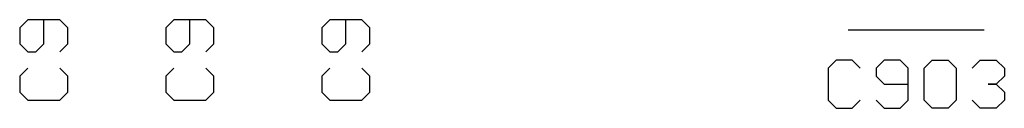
# Model space of a CAD drawing. Header units: inches. Extents: x 0 to 420, y -297 to 0.
# Tile 30 of 41: x 249.6 to 261.9, y -138.32 to -137.22. Entities that reach past the tile are written whole.
import ezdxf

# ---------------------------------------------------------------- set-up
doc = ezdxf.new("R2010")
doc.units = ezdxf.units.IN
doc.header["$MEASUREMENT"] = 0

msp = doc.modelspace()

# ---------------------------------------------------------------- linework, layer by layer
at = {"color": 18, "true_color": 0x000000}
for p, q in [((249.7, -137.225), (249.6, -137.325)), ((250.1, -137.225), (249.7, -137.225)), ((249.9, -137.525), (249.9, -137.225)), ((250.2, -137.325), (250.1, -137.225)), ((251.525, -137.225), (251.425, -137.325)), ((251.925, -137.225), (251.525, -137.225)), ((251.725, -137.525), (251.725, -137.225)), ((252.025, -137.325), (251.925, -137.225)), ((253.475, -137.225), (253.375, -137.325)), ((253.875, -137.225), (253.475, -137.225)), ((253.675, -137.525), (253.675, -137.225)), ((253.975, -137.325), (253.875, -137.225)), ((249.6, -137.325), (249.6, -137.525)), ((250.2, -137.525), (250.2, -137.325)), ((251.425, -137.325), (251.425, -137.525)), ((252.025, -137.525), (252.025, -137.325)), ((253.375, -137.325), (253.375, -137.525)), ((253.975, -137.525), (253.975, -137.325)), ((259.95, -137.35), (261.65, -137.35)), ((249.6, -137.525), (249.7, -137.625)), ((249.7, -137.625), (249.8, -137.625)), ((249.8, -137.625), (249.9, -137.525)), ((250.1, -137.625), (250.2, -137.525)), ((251.425, -137.525), (251.525, -137.625)), ((251.525, -137.625), (251.625, -137.625)), ((251.625, -137.625), (251.725, -137.525)), ((251.925, -137.625), (252.025, -137.525)), ((253.375, -137.525), (253.475, -137.625)), ((253.475, -137.625), (253.575, -137.625)), ((253.575, -137.625), (253.675, -137.525)), ((253.875, -137.625), (253.975, -137.525)), ((259.8, -137.725), (259.7, -137.825)), ((260, -137.725), (259.8, -137.725)), ((260.1, -137.825), (260, -137.725)), ((260.4, -137.725), (260.3, -137.825)), ((260.6, -137.725), (260.4, -137.725)), ((260.7, -137.825), (260.6, -137.725)), ((260.9, -137.825), (261, -137.725)), ((261, -137.725), (261.2, -137.725)), ((261.2, -137.725), (261.3, -137.825)), ((261.5, -137.825), (261.6, -137.725)), ((261.6, -137.725), (261.8, -137.725)), ((261.8, -137.725), (261.9, -137.825)), ((249.7, -137.825), (249.6, -137.925)), ((250.2, -137.925), (250.1, -137.825)), ((251.525, -137.825), (251.425, -137.925)), ((252.025, -137.925), (251.925, -137.825)), ((253.475, -137.825), (253.375, -137.925)), ((253.975, -137.925), (253.875, -137.825)), ((259.7, -137.825), (259.7, -138.225)), ((260.3, -137.825), (260.3, -137.925)), ((260.7, -138.225), (260.7, -137.825)), ((260.9, -138.225), (260.9, -137.825)), ((261.3, -137.825), (261.3, -138.225)), ((261.9, -137.825), (261.9, -137.925)), ((249.6, -137.925), (249.6, -138.125)), ((250.2, -138.125), (250.2, -137.925)), ((251.425, -137.925), (251.425, -138.125)), ((252.025, -138.125), (252.025, -137.925)), ((253.375, -137.925), (253.375, -138.125)), ((253.975, -138.125), (253.975, -137.925)), ((260.3, -137.925), (260.4, -138.025)), ((261.9, -137.925), (261.8, -138.025)), ((261.9, -137.925), (261.9, -137.925)), ((261.9, -137.925), (261.9, -137.925)), ((261.9, -137.925), (261.9, -137.925)), ((260.4, -138.025), (260.7, -138.025)), ((261.8, -138.025), (261.7, -138.025)), ((261.7, -138.025), (261.8, -138.025)), ((261.8, -138.025), (261.9, -138.125)), ((249.6, -138.125), (249.7, -138.225)), ((249.7, -138.225), (250.1, -138.225)), ((250.1, -138.225), (250.2, -138.125)), ((251.425, -138.125), (251.525, -138.225)), ((251.525, -138.225), (251.925, -138.225)), ((251.925, -138.225), (252.025, -138.125)), ((253.375, -138.125), (253.475, -138.225)), ((253.475, -138.225), (253.875, -138.225)), ((253.875, -138.225), (253.975, -138.125)), ((259.7, -138.225), (259.8, -138.325)), ((260, -138.325), (260.1, -138.225)), ((260.3, -138.225), (260.4, -138.325)), ((260.6, -138.325), (260.7, -138.225)), ((261, -138.325), (260.9, -138.225)), ((261.3, -138.225), (261.2, -138.325)), ((261.6, -138.325), (261.5, -138.225)), ((261.9, -138.225), (261.8, -138.325)), ((261.9, -138.125), (261.9, -138.225)), ((259.8, -138.325), (260, -138.325)), ((260.4, -138.325), (260.6, -138.325)), ((261.2, -138.325), (261, -138.325)), ((261.8, -138.325), (261.6, -138.325))]:
    msp.add_line(p, q, dxfattribs=at)

doc.saveas('drawing.dxf')
